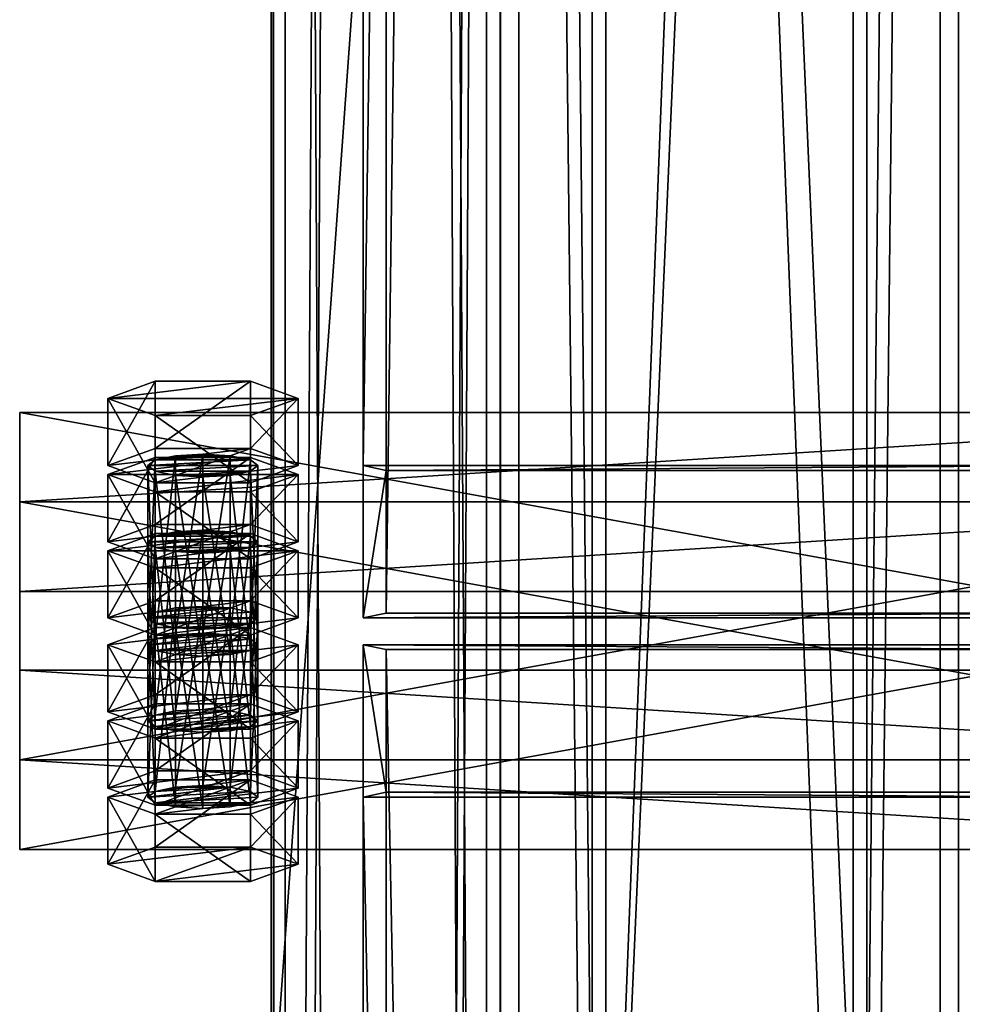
# Model space of a CAD drawing. Header units: millimetres. Extents: x -333 to 67333, y -930 to 39730.
# Tile 105 of 256: x -155 to 51, y 7837 to 8052. Entities that reach past the tile are written whole.
import ezdxf

# ---------------------------------------------------------------- set-up
doc = ezdxf.new("R2010")
doc.units = ezdxf.units.MM
for name, color, linetype in [('13', 7, 'Continuous'), ('5', 7, 'Continuous'), ('6', 7, 'Continuous'), ('8', 7, 'Continuous'), ('95', 7, 'Continuous'), ('99', 7, 'Continuous')]:
    doc.layers.add(name, color=color, linetype=linetype)

msp = doc.modelspace()

# ---------------------------------------------------------------- meshes
at = {"layer": '13', "color": 30}
mesh = msp.add_polyface(dxfattribs=at)
corners = [(-100.06, 6519.5, 4450), (-100.06, 6519.5, 4370), (-100.06, 15245.3, 4370), (-100.06, 15245.3, 4450), (-50.06, 6519.5, 4450), (-50.06, 15245.3, 4450), (-50.06, 6519.5, 4370), (-50.06, 15245.3, 4370), (-53.06, 15245.3, 4373), (-97.06, 15245.3, 4373), (-97.06, 15245.3, 4447), (-53.06, 15245.3, 4447), (-97.06, 6519.5, 4447), (-53.06, 6519.5, 4447), (-97.06, 6519.5, 4373), (-53.06, 6519.5, 4373)]
mesh.append_faces([[corners[k] for k in face] for face in [(0, 2, 3, 3), (4, 3, 5, 5), (6, 5, 7, 7), (12, 11, 10, 10), (14, 10, 9, 9), (15, 9, 8, 8), (13, 8, 11, 11), (1, 7, 2, 2)]], dxfattribs={"vtx0": -1, "color": 30})
mesh.append_faces([[corners[k] for k in face] for face in [(7, 8, 2, 2), (8, 5, 11, 11), (11, 5, 10, 10), (2, 9, 3, 3), (9, 2, 8, 8), (3, 10, 5, 5), (0, 12, 1, 1), (12, 4, 13, 13), (13, 4, 15, 15), (1, 14, 6, 6), (14, 1, 12, 12), (6, 15, 4, 4)]], dxfattribs={"vtx0": -1, "vtx1": -1, "color": 30})
mesh.append_faces([[corners[k] for k in face] for face in [(8, 7, 5, 5), (3, 9, 10, 10), (12, 0, 4, 4), (6, 14, 15, 15)]], dxfattribs={"vtx0": -1, "vtx2": -1, "vtx3": -1, "color": 30})
mesh.append_faces([[corners[k] for k in face] for face in [(0, 1, 2, 2), (4, 0, 3, 3), (6, 4, 5, 5), (12, 13, 11, 11), (14, 12, 10, 10), (15, 14, 9, 9), (13, 15, 8, 8), (1, 6, 7, 7)]], dxfattribs={"vtx2": -1, "vtx3": -1, "color": 30})
mesh = msp.add_polyface(dxfattribs=at)
corners = [(-100, 184.68, 2980), (-50, 184.68, 2980), (-50, 9324.38, 2980), (-100, 9324.38, 2980), (-50, 184.68, 2983), (-50, 9324.38, 2983), (-97, 184.68, 2983), (-97, 9324.38, 2983), (-97, 184.68, 3030), (-97, 9324.38, 3030), (-100, 184.68, 3030), (-100, 9324.38, 3030)]
mesh.append_faces([[corners[k] for k in face] for face in [(0, 2, 3, 3), (1, 5, 2, 2), (4, 7, 5, 5), (6, 9, 7, 7), (8, 11, 9, 9), (10, 3, 11, 11), (0, 4, 1, 1), (8, 0, 10, 10), (7, 2, 5, 5)]], dxfattribs={"vtx0": -1, "color": 30})
mesh.append_faces([[corners[k] for k in face] for face in [(4, 0, 6, 6), (6, 0, 8, 8), (3, 7, 11, 11)]], dxfattribs={"vtx0": -1, "vtx1": -1, "color": 30})
mesh.append_faces([[corners[k] for k in face] for face in [(7, 3, 2, 2)]], dxfattribs={"vtx0": -1, "vtx2": -1, "vtx3": -1, "color": 30})
mesh.append_faces([[corners[k] for k in face] for face in [(9, 11, 7, 7)]], dxfattribs={"vtx1": -1, "color": 30})
mesh.append_faces([[corners[k] for k in face] for face in [(0, 1, 2, 2), (1, 4, 5, 5), (4, 6, 7, 7), (6, 8, 9, 9), (8, 10, 11, 11), (10, 0, 3, 3)]], dxfattribs={"vtx2": -1, "vtx3": -1, "color": 30})
at = {"layer": '5', "color": 131}
mesh = msp.add_polyface(dxfattribs=at)
corners = [(46, 185.02, 2984), (-46, 185.02, 2984), (-46, 9384.72, 2984), (46, 9384.72, 2984), (-46, 185.02, 3076), (-46, 9384.72, 3076), (46, 185.02, 3076), (46, 9384.72, 3076), (50, 185.02, 2980), (50, 185.02, 3080), (50, 9384.72, 3080), (50, 9384.72, 2980), (-50, 185.02, 3080), (-50, 9384.72, 3080), (-50, 185.02, 2980), (-50, 9384.72, 2980)]
mesh.append_faces([[corners[k] for k in face] for face in [(0, 2, 3, 3), (1, 5, 2, 2), (4, 7, 5, 5), (6, 3, 7, 7), (8, 10, 11, 11), (9, 13, 10, 10), (12, 15, 13, 13), (14, 11, 15, 15)]], dxfattribs={"vtx0": -1, "color": 131})
mesh.append_faces([[corners[k] for k in face] for face in [(9, 6, 12, 12), (6, 8, 0, 0), (0, 8, 1, 1), (12, 4, 14, 14), (4, 12, 6, 6), (14, 1, 8, 8), (11, 3, 15, 15), (3, 10, 7, 7), (7, 10, 5, 5), (15, 2, 13, 13), (2, 15, 3, 3), (13, 5, 10, 10)]], dxfattribs={"vtx0": -1, "vtx1": -1, "color": 131})
mesh.append_faces([[corners[k] for k in face] for face in [(6, 9, 8, 8), (14, 4, 1, 1), (3, 11, 10, 10), (13, 2, 5, 5)]], dxfattribs={"vtx0": -1, "vtx2": -1, "vtx3": -1, "color": 131})
mesh.append_faces([[corners[k] for k in face] for face in [(0, 1, 2, 2), (1, 4, 5, 5), (4, 6, 7, 7), (6, 0, 3, 3), (8, 9, 10, 10), (9, 12, 13, 13), (12, 14, 15, 15), (14, 8, 11, 11)]], dxfattribs={"vtx2": -1, "vtx3": -1, "color": 131})
at = {"layer": '6', "color": 2}
mesh = msp.add_polyface(dxfattribs=at)
corners = [(80, 19379.86, 7183.53), (-80, 19379.86, 7183.53), (-80, 7954.66, 4755.1), (80, 7954.66, 4755.1), (80, 19379.86, 7347.1), (80, 7921.4, 4911.61), (-80, 19379.86, 7347.1), (-80, 7921.4, 4911.61), (-75, 7953.62, 4759.99), (75, 7953.62, 4759.99), (75, 7922.44, 4906.72), (-75, 7922.44, 4906.72), (75, 19379.86, 7188.64), (75, 19379.86, 7341.99), (-75, 19379.86, 7188.64), (-75, 19379.86, 7341.99)]
mesh.append_faces([[corners[k] for k in face] for face in [(0, 2, 3, 3), (4, 3, 5, 5), (6, 5, 7, 7), (1, 7, 2, 2), (12, 10, 9, 9), (14, 9, 8, 8), (15, 8, 11, 11), (13, 11, 10, 10)]], dxfattribs={"vtx0": -1, "color": 2})
mesh.append_faces([[corners[k] for k in face] for face in [(2, 8, 3, 3), (8, 7, 11, 11), (11, 7, 10, 10), (3, 9, 5, 5), (9, 3, 8, 8), (5, 10, 7, 7), (0, 12, 1, 1), (12, 4, 13, 13), (13, 4, 15, 15), (1, 14, 6, 6), (14, 1, 12, 12), (6, 15, 4, 4)]], dxfattribs={"vtx0": -1, "vtx1": -1, "color": 2})
mesh.append_faces([[corners[k] for k in face] for face in [(8, 2, 7, 7), (5, 9, 10, 10), (12, 0, 4, 4), (6, 14, 15, 15)]], dxfattribs={"vtx0": -1, "vtx2": -1, "vtx3": -1, "color": 2})
mesh.append_faces([[corners[k] for k in face] for face in [(0, 1, 2, 2), (4, 0, 3, 3), (6, 4, 5, 5), (1, 6, 7, 7), (12, 13, 10, 10), (14, 12, 9, 9), (15, 14, 8, 8), (13, 15, 11, 11)]], dxfattribs={"vtx2": -1, "vtx3": -1, "color": 2})
mesh = msp.add_polyface(dxfattribs=at)
corners = [(-75, 7914.5, 4751.68), (75, 7914.5, 4751.68), (75, 175.02, 3106.65), (-75, 175.02, 3106.65), (75, 7883.31, 4898.4), (75, 25.02, 3228.12), (-75, 7883.31, 4898.4), (-75, 25.02, 3228.12), (-80, 7915.54, 4746.79), (-80, 7882.27, 4903.29), (-80, 20.02, 3232.17), (-80, 180.02, 3102.61), (80, 7882.27, 4903.29), (80, 20.02, 3232.17), (80, 7915.54, 4746.79), (80, 180.02, 3102.61)]
mesh.append_faces([[corners[k] for k in face] for face in [(0, 2, 3, 3), (1, 5, 2, 2), (4, 7, 5, 5), (6, 3, 7, 7), (8, 10, 11, 11), (9, 13, 10, 10), (12, 15, 13, 13), (14, 11, 15, 15)]], dxfattribs={"vtx0": -1, "color": 2})
mesh.append_faces([[corners[k] for k in face] for face in [(9, 6, 12, 12), (6, 8, 0, 0), (0, 8, 1, 1), (12, 4, 14, 14), (4, 12, 6, 6), (14, 1, 8, 8), (11, 3, 15, 15), (3, 10, 7, 7), (7, 10, 5, 5), (15, 2, 13, 13), (2, 15, 3, 3), (13, 5, 10, 10)]], dxfattribs={"vtx0": -1, "vtx1": -1, "color": 2})
mesh.append_faces([[corners[k] for k in face] for face in [(6, 9, 8, 8), (14, 4, 1, 1), (3, 11, 10, 10), (13, 2, 5, 5)]], dxfattribs={"vtx0": -1, "vtx2": -1, "vtx3": -1, "color": 2})
mesh.append_faces([[corners[k] for k in face] for face in [(0, 1, 2, 2), (1, 4, 5, 5), (4, 6, 7, 7), (6, 0, 3, 3), (8, 9, 10, 10), (9, 12, 13, 13), (12, 14, 15, 15), (14, 8, 11, 11)]], dxfattribs={"vtx2": -1, "vtx3": -1, "color": 2})
at = {"layer": '8', "color": 253}
mesh = msp.add_polyface(dxfattribs=at)
corners = [(27, 7642.74, 4688.8), (-27, 7642.74, 4688.8), (-27, 9009.02, 3080), (27, 9009.02, 3080), (-27, 7724.98, 4706.28), (-27, 9106.1, 3080), (27, 7724.98, 4706.28), (27, 9106.1, 3080), (30, 7639.4, 4688.1), (30, 7728.31, 4706.99), (30, 9110.04, 3080), (30, 9005.08, 3080), (-30, 7728.31, 4706.99), (-30, 9110.04, 3080), (-30, 7639.4, 4688.1), (-30, 9005.08, 3080)]
mesh.append_faces([[corners[k] for k in face] for face in [(0, 2, 3, 3), (1, 5, 2, 2), (4, 7, 5, 5), (6, 3, 7, 7), (8, 10, 11, 11), (9, 13, 10, 10), (12, 15, 13, 13), (14, 11, 15, 15)]], dxfattribs={"vtx0": -1, "color": 253})
mesh.append_faces([[corners[k] for k in face] for face in [(9, 6, 12, 12), (6, 8, 0, 0), (0, 8, 1, 1), (12, 4, 14, 14), (4, 12, 6, 6), (14, 1, 8, 8), (11, 3, 15, 15), (3, 10, 7, 7), (7, 10, 5, 5), (15, 2, 13, 13), (2, 15, 3, 3), (13, 5, 10, 10)]], dxfattribs={"vtx0": -1, "vtx1": -1, "color": 253})
mesh.append_faces([[corners[k] for k in face] for face in [(6, 9, 8, 8), (14, 4, 1, 1), (3, 11, 10, 10), (13, 2, 5, 5)]], dxfattribs={"vtx0": -1, "vtx2": -1, "vtx3": -1, "color": 253})
mesh.append_faces([[corners[k] for k in face] for face in [(0, 1, 2, 2), (1, 4, 5, 5), (4, 6, 7, 7), (6, 0, 3, 3), (8, 9, 10, 10), (9, 12, 13, 13), (12, 14, 15, 15), (14, 8, 11, 11)]], dxfattribs={"vtx2": -1, "vtx3": -1, "color": 253})
at = {"layer": '95', "color": 7}
mesh = msp.add_polyface(dxfattribs=at)
corners = [(-104.6, 7939.81, 4897.12), (-135.78, 7936.07, 4914.73), (-125.39, 7939.81, 4897.12), (-94.21, 7936.07, 4914.73), (-109, 7940.19, 4823.19), (-121, 7940.19, 4823.19), (-115, 7940.52, 4821.62), (-125.39, 7939.28, 4827.49), (-104.6, 7939.28, 4827.49), (-127, 7938.03, 4833.36), (-103, 7938.03, 4833.36), (-125.39, 7936.78, 4839.22), (-104.6, 7936.78, 4839.22), (-121, 7935.87, 4843.52), (-94.21, 7952.7, 4836.47), (-104.6, 7956.44, 4818.87), (-104.6, 7941.77, 4815.75), (-94.21, 7938.03, 4833.36), (-125.39, 7956.44, 4818.87), (-125.39, 7941.77, 4815.75), (-135.78, 7952.7, 4836.47), (-135.78, 7938.03, 4833.36), (-125.39, 7948.96, 4854.08), (-125.39, 7934.29, 4850.96), (-104.6, 7948.96, 4854.08), (-104.6, 7934.29, 4850.96), (-104.6, 7955.91, 4749.24), (-109, 7956.82, 4744.94), (-109, 7917.7, 4736.62), (-115, 7957.16, 4743.37), (-115, 7918.03, 4735.05), (-121, 7956.82, 4744.94), (-121, 7917.7, 4736.62), (-125.39, 7955.91, 4749.24), (-125.39, 7916.79, 4740.92), (-127, 7954.66, 4755.1), (-103, 7954.66, 4755.1), (-125.39, 7953.41, 4760.97), (-104.6, 7953.41, 4760.97), (-121, 7952.5, 4765.27), (-109, 7952.5, 4765.27), (-115, 7952.17, 4766.84), (-94.21, 7969.33, 4758.22), (-104.6, 7973.08, 4740.62), (-104.6, 7958.4, 4737.5), (-94.21, 7954.66, 4755.1), (-125.39, 7973.08, 4740.62), (-125.39, 7958.4, 4737.5), (-135.78, 7969.33, 4758.22), (-135.78, 7954.66, 4755.1), (-125.39, 7965.59, 4775.83), (-125.39, 7950.92, 4772.71), (-104.6, 7965.59, 4775.83), (-104.6, 7950.92, 4772.71)]
mesh.append_faces([[corners[k] for k in face] for face in [(0, 1, 2, 2), (4, 5, 6, 6), (14, 16, 17, 17), (15, 19, 16, 16), (18, 21, 19, 19), (20, 23, 21, 21), (22, 25, 23, 23), (24, 17, 25, 25), (15, 20, 18, 18), (22, 14, 24, 24), (21, 16, 19, 19), (27, 31, 29, 29), (39, 40, 41, 41), (42, 44, 45, 45), (43, 47, 44, 44), (46, 49, 47, 47), (48, 51, 49, 49), (50, 53, 51, 51), (52, 45, 53, 53), (43, 48, 46, 46), (50, 42, 52, 52), (45, 51, 53, 53), (49, 44, 47, 47)]], dxfattribs={"vtx0": -1, "color": 7})
mesh.append_faces([[corners[k] for k in face] for face in [(5, 4, 7, 7), (7, 8, 9, 9), (9, 10, 11, 11), (11, 12, 13, 13), (20, 14, 22, 22), (23, 16, 21, 21), (31, 27, 33, 33), (33, 26, 35, 35), (35, 36, 37, 37), (37, 38, 39, 39), (48, 42, 50, 50), (51, 44, 49, 49)]], dxfattribs={"vtx0": -1, "vtx1": -1, "color": 7})
mesh.append_faces([[corners[k] for k in face] for face in [(1, 0, 3, 3), (7, 4, 8, 8), (9, 8, 10, 10), (11, 10, 12, 12), (20, 15, 14, 14), (23, 17, 16, 16), (33, 27, 26, 26), (35, 26, 36, 36), (37, 36, 38, 38), (39, 38, 40, 40), (48, 43, 42, 42), (51, 45, 44, 44)]], dxfattribs={"vtx0": -1, "vtx2": -1, "vtx3": -1, "color": 7})
mesh.append_faces([[corners[k] for k in face] for face in [(14, 15, 16, 16), (15, 18, 19, 19), (18, 20, 21, 21), (20, 22, 23, 23), (22, 24, 25, 25), (24, 14, 17, 17), (26, 27, 28, 28), (27, 29, 30, 30), (29, 31, 32, 32), (31, 33, 34, 34), (42, 43, 44, 44), (43, 46, 47, 47), (46, 48, 49, 49), (48, 50, 51, 51), (50, 52, 53, 53), (52, 42, 45, 45)]], dxfattribs={"vtx2": -1, "vtx3": -1, "color": 7})
mesh = msp.add_polyface(dxfattribs=at)
corners = [(-109, 7923.56, 4901.44), (-121, 7923.56, 4901.44), (-115, 7923.89, 4899.87), (-125.39, 7922.64, 4905.74), (-127, 7921.4, 4911.61), (-104.6, 7922.64, 4905.74), (-103, 7921.4, 4911.61), (-125.39, 7920.15, 4917.48), (-104.6, 7920.15, 4917.48), (-121, 7919.24, 4921.77), (-115, 7918.9, 4923.35), (-109, 7919.24, 4921.77), (-94.21, 7936.07, 4914.73), (-104.6, 7939.81, 4897.12), (-104.6, 7925.14, 4894), (-94.21, 7921.4, 4911.61), (-125.39, 7939.81, 4897.12), (-125.39, 7925.14, 4894), (-135.78, 7936.07, 4914.73), (-135.78, 7921.4, 4911.61), (-125.39, 7932.33, 4932.33), (-125.39, 7917.65, 4929.21), (-104.6, 7932.33, 4932.33), (-104.6, 7917.65, 4929.21), (-103, 7938.03, 4833.36), (-104.6, 7939.28, 4827.49), (-104.6, 7900.15, 4819.17), (-109, 7940.19, 4823.19), (-109, 7901.07, 4814.88), (-115, 7940.52, 4821.62), (-115, 7901.4, 4813.3), (-121, 7940.19, 4823.19), (-121, 7901.07, 4814.88), (-125.39, 7939.28, 4827.49), (-125.39, 7900.15, 4819.17), (-127, 7938.03, 4833.36), (-127, 7898.91, 4825.04), (-125.39, 7936.78, 4839.22), (-125.39, 7897.66, 4830.91), (-109, 7935.87, 4843.52), (-104.6, 7936.78, 4839.22), (-104.6, 7897.66, 4830.91), (-103, 7898.91, 4825.04), (-121, 7935.87, 4843.52), (-115, 7935.53, 4845.09), (-94.21, 7938.03, 4833.36), (-125.39, 7934.29, 4850.96), (-104.6, 7934.29, 4850.96), (-103, 7954.66, 4755.1), (-104.6, 7955.91, 4749.24), (-104.6, 7916.79, 4740.92), (-103, 7915.54, 4746.79), (-109, 7917.7, 4736.62), (-109, 7956.82, 4744.94), (-115, 7918.03, 4735.05), (-115, 7957.16, 4743.37), (-121, 7917.7, 4736.62), (-121, 7956.82, 4744.94), (-125.39, 7916.79, 4740.92), (-125.39, 7955.91, 4749.24), (-127, 7954.66, 4755.1), (-127, 7915.54, 4746.79), (-125.39, 7953.41, 4760.97), (-125.39, 7914.29, 4752.66), (-121, 7952.5, 4765.27), (-121, 7913.38, 4756.95), (-115, 7952.17, 4766.84), (-115, 7913.04, 4758.53), (-109, 7952.5, 4765.27), (-109, 7913.38, 4756.95), (-104.6, 7953.41, 4760.97), (-104.6, 7914.29, 4752.66), (-104.6, 7919.28, 4729.18), (-135.78, 7915.54, 4746.79), (-125.39, 7919.28, 4729.18)]
mesh.append_faces([[corners[k] for k in face] for face in [(0, 1, 2, 2), (10, 8, 11, 11), (12, 14, 15, 15), (13, 17, 14, 14), (16, 19, 17, 17), (18, 21, 19, 19), (20, 23, 21, 21), (22, 15, 23, 23), (20, 12, 22, 22), (15, 21, 23, 23), (19, 14, 17, 17), (43, 39, 44, 44), (45, 46, 47, 47), (48, 50, 51, 51), (49, 52, 50, 50), (53, 54, 52, 52), (55, 56, 54, 54), (57, 58, 56, 56), (59, 61, 58, 58), (60, 63, 61, 61), (62, 65, 63, 63), (64, 67, 65, 65), (66, 69, 67, 67), (68, 71, 69, 69), (70, 51, 71, 71), (56, 52, 54, 54), (72, 73, 74, 74)]], dxfattribs={"vtx0": -1, "color": 7})
mesh.append_faces([[corners[k] for k in face] for face in [(1, 0, 3, 3), (3, 0, 4, 4), (4, 6, 7, 7), (7, 8, 9, 9), (9, 8, 10, 10), (18, 12, 20, 20), (21, 14, 19, 19), (58, 52, 56, 56)]], dxfattribs={"vtx0": -1, "vtx1": -1, "color": 7})
mesh.append_faces([[corners[k] for k in face] for face in [(4, 0, 5, 5), (4, 5, 6, 6), (7, 6, 8, 8), (21, 15, 14, 14), (43, 40, 39, 39)]], dxfattribs={"vtx0": -1, "vtx2": -1, "vtx3": -1, "color": 7})
mesh.append_faces([[corners[k] for k in face] for face in [(12, 13, 14, 14), (13, 16, 17, 17), (16, 18, 19, 19), (18, 20, 21, 21), (20, 22, 23, 23), (22, 12, 15, 15), (24, 25, 26, 26), (25, 27, 28, 28), (27, 29, 30, 30), (29, 31, 32, 32), (31, 33, 34, 34), (33, 35, 36, 36), (35, 37, 38, 38), (39, 40, 41, 41), (40, 24, 42, 42), (48, 49, 50, 50), (59, 60, 61, 61), (60, 62, 63, 63), (62, 64, 65, 65), (64, 66, 67, 67), (66, 68, 69, 69), (68, 70, 71, 71), (70, 48, 51, 51)]], dxfattribs={"vtx2": -1, "vtx3": -1, "color": 7})
mesh = msp.add_polyface(dxfattribs=at)
corners = [(-103, 7921.4, 4911.61), (-104.6, 7922.64, 4905.74), (-104.6, 7883.52, 4897.42), (-109, 7923.56, 4901.44), (-109, 7884.43, 4893.13), (-115, 7923.89, 4899.87), (-115, 7884.77, 4891.55), (-121, 7923.56, 4901.44), (-121, 7884.43, 4893.13), (-125.39, 7922.64, 4905.74), (-125.39, 7883.52, 4897.42), (-127, 7921.4, 4911.61), (-127, 7882.27, 4903.29), (-125.39, 7920.15, 4917.48), (-125.39, 7881.03, 4909.16), (-121, 7919.24, 4921.77), (-121, 7880.11, 4913.46), (-115, 7918.9, 4923.35), (-115, 7879.78, 4915.03), (-109, 7919.24, 4921.77), (-109, 7880.11, 4913.46), (-104.6, 7920.15, 4917.48), (-104.6, 7881.03, 4909.16), (-103, 7882.27, 4903.29), (-103, 7938.03, 4833.36), (-104.6, 7900.15, 4819.17), (-103, 7898.91, 4825.04), (-104.6, 7939.28, 4827.49), (-109, 7901.07, 4814.88), (-109, 7940.19, 4823.19), (-115, 7901.4, 4813.3), (-115, 7940.52, 4821.62), (-121, 7901.07, 4814.88), (-121, 7940.19, 4823.19), (-125.39, 7900.15, 4819.17), (-125.39, 7939.28, 4827.49), (-127, 7898.91, 4825.04), (-127, 7938.03, 4833.36), (-125.39, 7897.66, 4830.91), (-125.39, 7936.78, 4839.22), (-121, 7935.87, 4843.52), (-121, 7896.75, 4835.21), (-115, 7935.53, 4845.09), (-115, 7896.41, 4836.78), (-109, 7935.87, 4843.52), (-109, 7896.75, 4835.21), (-104.6, 7897.66, 4830.91), (-104.6, 7936.78, 4839.22), (-104.6, 7902.65, 4807.43), (-135.78, 7898.91, 4825.04), (-125.39, 7902.65, 4807.43), (-125.39, 7895.16, 4842.65), (-94.21, 7898.91, 4825.04), (-104.6, 7914.29, 4752.66), (-115, 7913.04, 4758.53), (-109, 7913.38, 4756.95), (-121, 7913.38, 4756.95), (-125.39, 7914.29, 4752.66), (-103, 7915.54, 4746.79), (-104.6, 7916.79, 4740.92), (-127, 7915.54, 4746.79), (-109, 7917.7, 4736.62), (-125.39, 7916.79, 4740.92), (-94.21, 7915.54, 4746.79), (-104.6, 7919.28, 4729.18), (-104.6, 7904.61, 4726.06), (-94.21, 7900.87, 4743.67), (-125.39, 7919.28, 4729.18), (-125.39, 7904.61, 4726.06), (-135.78, 7915.54, 4746.79), (-135.78, 7900.87, 4743.67), (-125.39, 7911.8, 4764.4), (-125.39, 7897.12, 4761.28), (-104.6, 7911.8, 4764.4), (-104.6, 7897.12, 4761.28)]
mesh.append_faces([[corners[k] for k in face] for face in [(24, 25, 26, 26), (27, 28, 25, 25), (29, 30, 28, 28), (31, 32, 30, 30), (33, 34, 32, 32), (35, 36, 34, 34), (37, 38, 36, 36), (39, 41, 38, 38), (40, 43, 41, 41), (42, 45, 43, 43), (44, 46, 45, 45), (47, 26, 46, 46), (34, 30, 32, 32), (48, 49, 50, 50), (53, 54, 55, 55), (63, 65, 66, 66), (64, 68, 65, 65), (67, 70, 68, 68), (69, 72, 70, 70), (71, 74, 72, 72), (73, 66, 74, 74), (71, 63, 73, 73), (66, 72, 74, 74), (70, 65, 68, 68)]], dxfattribs={"vtx0": -1, "color": 7})
mesh.append_faces([[corners[k] for k in face] for face in [(38, 25, 36, 36), (36, 28, 34, 34), (54, 53, 56, 56), (56, 53, 57, 57), (57, 59, 60, 60), (60, 61, 62, 62), (69, 64, 71, 71), (72, 65, 70, 70)]], dxfattribs={"vtx0": -1, "vtx1": -1, "color": 7})
mesh.append_faces([[corners[k] for k in face] for face in [(41, 46, 26, 26), (38, 26, 25, 25), (36, 25, 28, 28), (34, 28, 30, 30), (51, 48, 52, 52), (57, 53, 58, 58), (57, 58, 59, 59), (60, 59, 61, 61), (71, 64, 63, 63), (72, 66, 65, 65)]], dxfattribs={"vtx0": -1, "vtx2": -1, "vtx3": -1, "color": 7})
mesh.append_faces([[corners[k] for k in face] for face in [(0, 1, 2, 2), (1, 3, 4, 4), (3, 5, 6, 6), (5, 7, 8, 8), (7, 9, 10, 10), (9, 11, 12, 12), (11, 13, 14, 14), (13, 15, 16, 16), (15, 17, 18, 18), (17, 19, 20, 20), (19, 21, 22, 22), (21, 0, 23, 23), (39, 40, 41, 41), (40, 42, 43, 43), (42, 44, 45, 45), (63, 64, 65, 65), (64, 67, 68, 68), (67, 69, 70, 70), (69, 71, 72, 72), (71, 73, 74, 74), (73, 63, 66, 66)]], dxfattribs={"vtx2": -1, "vtx3": -1, "color": 7})
mesh = msp.add_polyface(dxfattribs=at)
corners = [(-103, 7921.4, 4911.61), (-104.6, 7883.52, 4897.42), (-103, 7882.27, 4903.29), (-104.6, 7922.64, 4905.74), (-109, 7884.43, 4893.13), (-109, 7923.56, 4901.44), (-115, 7884.77, 4891.55), (-115, 7923.89, 4899.87), (-121, 7884.43, 4893.13), (-121, 7923.56, 4901.44), (-125.39, 7883.52, 4897.42), (-125.39, 7922.64, 4905.74), (-127, 7882.27, 4903.29), (-127, 7921.4, 4911.61), (-125.39, 7881.03, 4909.16), (-125.39, 7920.15, 4917.48), (-121, 7880.11, 4913.46), (-121, 7919.24, 4921.77), (-115, 7879.78, 4915.03), (-115, 7918.9, 4923.35), (-109, 7880.11, 4913.46), (-109, 7919.24, 4921.77), (-104.6, 7881.03, 4909.16), (-104.6, 7920.15, 4917.48), (-94.21, 7882.27, 4903.29), (-104.6, 7886.02, 4885.69), (-104.6, 7871.34, 4882.57), (-94.21, 7867.6, 4900.17), (-125.39, 7886.02, 4885.69), (-125.39, 7871.34, 4882.57), (-135.78, 7882.27, 4903.29), (-135.78, 7867.6, 4900.17), (-125.39, 7878.53, 4920.9), (-125.39, 7863.86, 4917.78), (-104.6, 7878.53, 4920.9), (-104.6, 7863.86, 4917.78), (-104.6, 7897.66, 4830.91), (-115, 7896.41, 4836.78), (-109, 7896.75, 4835.21), (-121, 7896.75, 4835.21), (-103, 7898.91, 4825.04), (-125.39, 7897.66, 4830.91), (-94.21, 7898.91, 4825.04), (-104.6, 7902.65, 4807.43), (-104.6, 7887.98, 4804.32), (-94.21, 7884.23, 4821.92), (-125.39, 7902.65, 4807.43), (-125.39, 7887.98, 4804.32), (-135.78, 7898.91, 4825.04), (-135.78, 7884.23, 4821.92), (-125.39, 7895.16, 4842.65), (-125.39, 7880.49, 4839.53), (-104.6, 7895.16, 4842.65), (-104.6, 7880.49, 4839.53)]
mesh.append_faces([[corners[k] for k in face] for face in [(0, 1, 2, 2), (3, 4, 1, 1), (5, 6, 4, 4), (7, 8, 6, 6), (9, 10, 8, 8), (11, 12, 10, 10), (13, 14, 12, 12), (15, 16, 14, 14), (17, 18, 16, 16), (19, 20, 18, 18), (21, 22, 20, 20), (23, 2, 22, 22), (22, 18, 20, 20), (8, 4, 6, 6), (24, 26, 27, 27), (25, 29, 26, 26), (28, 31, 29, 29), (30, 33, 31, 31), (32, 35, 33, 33), (34, 27, 35, 35), (25, 30, 28, 28), (32, 24, 34, 34), (27, 33, 35, 35), (31, 26, 29, 29), (36, 37, 38, 38), (42, 44, 45, 45), (43, 47, 44, 44), (46, 49, 47, 47), (48, 51, 49, 49), (50, 53, 51, 51), (52, 45, 53, 53), (50, 42, 52, 52), (45, 51, 53, 53), (49, 44, 47, 47)]], dxfattribs={"vtx0": -1, "color": 7})
mesh.append_faces([[corners[k] for k in face] for face in [(18, 22, 16, 16), (16, 22, 14, 14), (14, 1, 12, 12), (12, 4, 10, 10), (10, 4, 8, 8), (30, 25, 32, 32), (33, 26, 31, 31), (37, 36, 39, 39), (39, 40, 41, 41), (48, 43, 50, 50), (51, 44, 49, 49)]], dxfattribs={"vtx0": -1, "vtx1": -1, "color": 7})
mesh.append_faces([[corners[k] for k in face] for face in [(14, 22, 2, 2), (14, 2, 1, 1), (12, 1, 4, 4), (32, 25, 24, 24), (33, 27, 26, 26), (51, 45, 44, 44)]], dxfattribs={"vtx0": -1, "vtx2": -1, "vtx3": -1, "color": 7})
mesh.append_faces([[corners[k] for k in face] for face in [(24, 25, 26, 26), (25, 28, 29, 29), (28, 30, 31, 31), (30, 32, 33, 33), (32, 34, 35, 35), (34, 24, 27, 27), (42, 43, 44, 44), (43, 46, 47, 47), (46, 48, 49, 49), (48, 50, 51, 51), (50, 52, 53, 53), (52, 42, 45, 45)]], dxfattribs={"vtx2": -1, "vtx3": -1, "color": 7})
at = {"layer": '99', "color": 7}
mesh = msp.add_polyface(dxfattribs=at)
corners = [(100, 1810, 1000), (-100, 1810, 1000), (-100, 4590, 1000), (100, 4590, 1000), (100, 1810, 2280), (-100, 1810, 2280), (100, 4590, 2280), (-100, 4590, 2280), (100, 0, 2950), (-100, 0, 2950), (-100, 38800, 2950), (100, 38800, 2950), (100, 38800, -700), (-100, 38800, -700), (-100, 0, -700), (100, 0, -700), (100, 36990, 2280), (-100, 36990, 2280), (-100, 34210, 2280), (100, 34210, 2280), (-100, 34210, 1000), (100, 34210, 1000), (-100, 36990, 1000), (100, 36990, 1000), (100, 19847.42, 2200), (-100, 19847.42, 2200), (-100, 18949.94, 2200), (100, 18949.94, 2200), (-100, 18949.94, 100), (100, 18949.94, 100), (-100, 19847.42, 100), (100, 19847.42, 100), (100, 30990, 2280), (-100, 30990, 2280), (-100, 28210, 2280), (100, 28210, 2280), (-100, 28210, 1000), (100, 28210, 1000), (-100, 30990, 1000), (100, 30990, 1000), (100, 24990, 2280), (-100, 24990, 2280), (-100, 22210, 2280), (100, 22210, 2280), (-100, 22210, 1000), (100, 22210, 1000), (-100, 24990, 1000), (100, 24990, 1000), (100, 16590, 2280), (-100, 16590, 2280), (-100, 13810, 2280), (100, 13810, 2280), (-100, 13810, 1000), (100, 13810, 1000), (-100, 16590, 1000), (100, 16590, 1000), (100, 10590, 1000), (100, 10590, 2280), (100, 7810, 2280), (100, 7810, 1000), (-100, 7810, 2280), (-100, 7810, 1000), (-100, 10590, 1000), (-100, 10590, 2280)]
mesh.append_faces([[corners[k] for k in face] for face in [(0, 2, 3, 3), (4, 1, 0, 0), (6, 5, 4, 4), (3, 7, 6, 6), (8, 10, 11, 11), (12, 10, 13, 13), (14, 12, 13, 13), (8, 14, 9, 9), (16, 18, 19, 19), (19, 20, 21, 21), (21, 22, 23, 23), (23, 17, 16, 16), (24, 26, 27, 27), (27, 28, 29, 29), (29, 30, 31, 31), (31, 25, 24, 24), (32, 34, 35, 35), (35, 36, 37, 37), (37, 38, 39, 39), (39, 33, 32, 32), (40, 42, 43, 43), (43, 44, 45, 45), (45, 46, 47, 47), (47, 41, 40, 40), (48, 50, 51, 51), (51, 52, 53, 53), (53, 54, 55, 55), (55, 49, 48, 48), (58, 61, 59, 59), (59, 62, 56, 56), (56, 63, 57, 57), (57, 60, 58, 58)]], dxfattribs={"vtx0": -1, "color": 7})
mesh.append_faces([[corners[k] for k in face] for face in [(29, 55, 27, 27), (55, 56, 53, 53), (27, 48, 24, 24), (15, 29, 12, 12), (0, 8, 4, 4), (4, 8, 6, 6), (58, 8, 57, 57), (51, 8, 48, 48), (43, 8, 40, 40), (35, 8, 32, 32), (19, 8, 16, 16), (12, 23, 11, 11), (31, 12, 29, 29), (23, 39, 21, 21), (11, 16, 8, 8), (32, 21, 39, 39), (21, 32, 19, 19), (40, 37, 47, 47), (37, 40, 35, 35), (24, 45, 31, 31), (45, 24, 43, 43), (57, 53, 56, 56), (53, 57, 51, 51), (6, 59, 3, 3), (59, 6, 58, 58), (42, 25, 44, 44), (25, 42, 26, 26), (44, 30, 46, 46), (36, 30, 38, 38), (20, 30, 22, 22), (9, 5, 10, 10), (5, 14, 1, 1), (1, 14, 2, 2), (61, 14, 62, 62), (52, 14, 54, 54), (28, 14, 30, 30), (10, 17, 13, 13), (17, 33, 18, 18), (13, 30, 14, 14), (38, 18, 33, 33), (18, 38, 20, 20), (46, 34, 41, 41), (34, 46, 36, 36), (26, 54, 28, 28), (62, 50, 63, 63), (50, 62, 52, 52), (2, 60, 7, 7), (60, 2, 61, 61)]], dxfattribs={"vtx0": -1, "vtx1": -1, "color": 7})
mesh.append_faces([[corners[k] for k in face] for face in [(55, 29, 0, 0), (55, 3, 59, 59), (29, 15, 0, 0), (6, 8, 58, 58), (57, 8, 51, 51), (48, 8, 43, 43), (40, 8, 35, 35), (32, 8, 19, 19), (23, 12, 31, 31), (23, 31, 45, 45), (23, 47, 37, 37), (43, 24, 48, 48), (46, 30, 36, 36), (38, 30, 20, 20), (2, 14, 61, 61), (62, 14, 52, 52), (54, 14, 28, 28), (17, 10, 5, 5), (17, 7, 60, 60), (17, 63, 50, 50), (17, 49, 42, 42), (17, 41, 34, 34), (13, 22, 30, 30), (49, 26, 42, 42)]], dxfattribs={"vtx0": -1, "vtx1": -1, "vtx2": -1, "vtx3": -1, "color": 7})
mesh.append_faces([[corners[k] for k in face] for face in [(55, 0, 3, 3), (55, 59, 56, 56), (27, 55, 48, 48), (0, 15, 8, 8), (23, 45, 47, 47), (23, 37, 39, 39), (11, 23, 16, 16), (44, 25, 30, 30), (5, 9, 14, 14), (17, 5, 7, 7), (17, 60, 63, 63), (17, 50, 49, 49), (17, 42, 41, 41), (17, 34, 33, 33), (13, 17, 22, 22), (26, 49, 54, 54)]], dxfattribs={"vtx0": -1, "vtx2": -1, "vtx3": -1, "color": 7})
mesh.append_faces([[corners[k] for k in face] for face in [(0, 1, 2, 2), (4, 5, 1, 1), (6, 7, 5, 5), (3, 2, 7, 7), (8, 9, 10, 10), (12, 11, 10, 10), (14, 15, 12, 12), (8, 15, 14, 14), (16, 17, 18, 18), (19, 18, 20, 20), (21, 20, 22, 22), (23, 22, 17, 17), (24, 25, 26, 26), (27, 26, 28, 28), (29, 28, 30, 30), (31, 30, 25, 25), (32, 33, 34, 34), (35, 34, 36, 36), (37, 36, 38, 38), (39, 38, 33, 33), (40, 41, 42, 42), (43, 42, 44, 44), (45, 44, 46, 46), (47, 46, 41, 41), (48, 49, 50, 50), (51, 50, 52, 52), (53, 52, 54, 54), (55, 54, 49, 49), (58, 60, 61, 61), (59, 61, 62, 62), (56, 62, 63, 63), (57, 63, 60, 60)]], dxfattribs={"vtx2": -1, "vtx3": -1, "color": 7})
mesh = msp.add_polyface(dxfattribs=at)
corners = [(155, 7909.96, 4965.41), (-155, 7909.96, 4965.41), (-155, 7966.28, 4700.43), (155, 7966.28, 4700.43), (-155, 7890.4, 4961.25), (-155, 7946.72, 4696.27), (155, 7890.4, 4961.25), (155, 7946.72, 4696.27)]
mesh.append_faces([[corners[k] for k in face] for face in [(0, 2, 3, 3), (1, 5, 2, 2), (4, 7, 5, 5), (6, 3, 7, 7), (1, 6, 4, 4), (3, 5, 7, 7)]], dxfattribs={"vtx0": -1, "color": 7})
mesh.append_faces([[corners[k] for k in face] for face in [(0, 1, 2, 2), (1, 4, 5, 5), (4, 6, 7, 7), (6, 0, 3, 3), (1, 0, 6, 6), (3, 2, 5, 5)]], dxfattribs={"vtx2": -1, "vtx3": -1, "color": 7})
mesh = msp.add_polyface(dxfattribs=at)
corners = [(155, 7890.4, 4961.25), (-155, 7890.4, 4961.25), (-155, 7946.72, 4696.28), (155, 7946.72, 4696.28), (-155, 7870.84, 4957.09), (-155, 7927.16, 4692.12), (155, 7870.84, 4957.09), (155, 7927.16, 4692.12)]
mesh.append_faces([[corners[k] for k in face] for face in [(0, 2, 3, 3), (1, 5, 2, 2), (4, 7, 5, 5), (6, 3, 7, 7), (1, 6, 4, 4), (3, 5, 7, 7)]], dxfattribs={"vtx0": -1, "color": 7})
mesh.append_faces([[corners[k] for k in face] for face in [(0, 1, 2, 2), (1, 4, 5, 5), (4, 6, 7, 7), (6, 0, 3, 3), (1, 0, 6, 6), (3, 2, 5, 5)]], dxfattribs={"vtx2": -1, "vtx3": -1, "color": 7})

doc.saveas('drawing.dxf')
